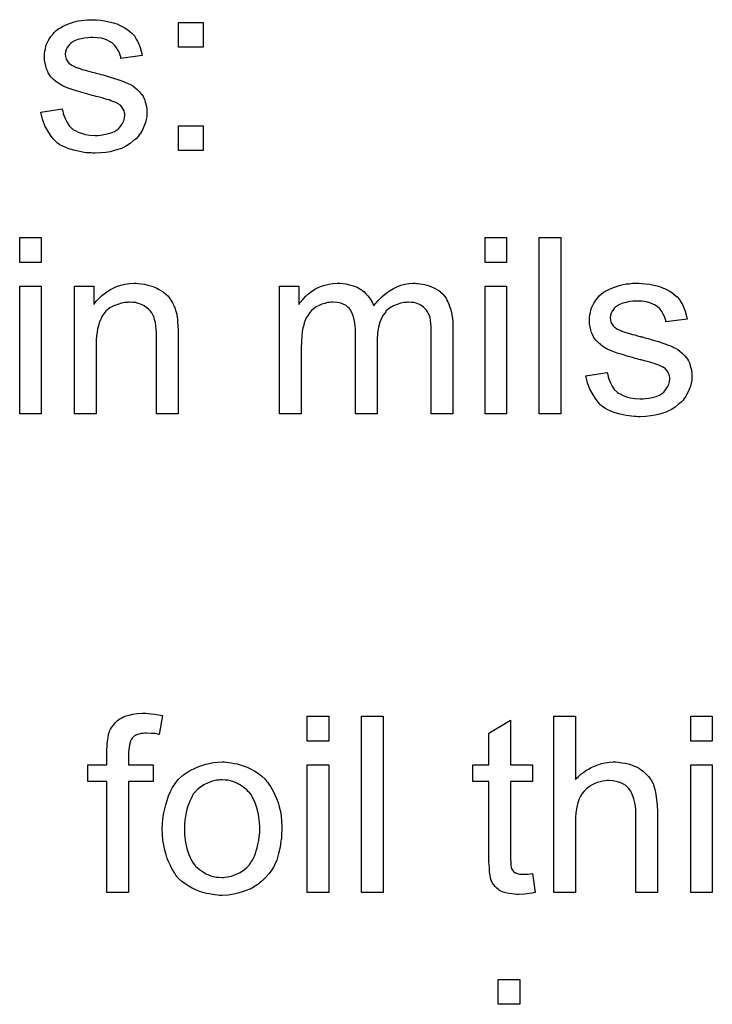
# Model space of a CAD drawing. Extents: x -1.3 to 9.2, y -4.6 to 3.5.
# Tile 195 of 215: x 5.024 to 5.338, y 2.051 to 2.498. Entities that reach past the tile are written whole.
import ezdxf

# ---------------------------------------------------------------- set-up
doc = ezdxf.new("R2010")
doc.units = 0
doc.layers.add('acc-ni-360-23-a_document', color=1, linetype='CONTINUOUS')

msp = doc.modelspace()

# ---------------------------------------------------------------- linework, layer by layer
at = {"layer": 'acc-ni-360-23-a_document', "color": 1}
for points in [[(5.058449, 2.497929), (5.060184, 2.497814), (5.062035, 2.497582), (5.064002, 2.497119), (5.066085, 2.496657), (5.068052, 2.495962), (5.068167, 2.495962), (5.068283, 2.495847), (5.068862, 2.495615), (5.069787, 2.495153), (5.070944, 2.494574), (5.072217, 2.493764), (5.07349, 2.492838), (5.074647, 2.491797), (5.075688, 2.49064), (5.075804, 2.490524), (5.076035, 2.490062), (5.076498, 2.489252), (5.077076, 2.488326), (5.077655, 2.486938), (5.078233, 2.485434), (5.078696, 2.483698), (5.079159, 2.481731), (5.069556, 2.480459), (5.069556, 2.48069), (5.06944, 2.481153), (5.069209, 2.481963), (5.068862, 2.483004), (5.068283, 2.484045), (5.067589, 2.485202), (5.066779, 2.486359), (5.065622, 2.487401), (5.065506, 2.487516), (5.065044, 2.487748), (5.064349, 2.488211), (5.063308, 2.488673), (5.062151, 2.489136), (5.060647, 2.489599), (5.058796, 2.48983), (5.056829, 2.489946), (5.055672, 2.489946), (5.054515, 2.48983), (5.053011, 2.489715), (5.051507, 2.489367), (5.049887, 2.48902), (5.048383, 2.488442), (5.04711, 2.487632), (5.046994, 2.487516), (5.046647, 2.487285), (5.046185, 2.486822), (5.045722, 2.486128), (5.045143, 2.485434), (5.04468, 2.484508), (5.044333, 2.483467), (5.044218, 2.482425), (5.044218, 2.48231), (5.044218, 2.482078), (5.044333, 2.481731), (5.044333, 2.481269), (5.04468, 2.480111), (5.045375, 2.478954), (5.04549, 2.478839), (5.045606, 2.478723), (5.045837, 2.478376), (5.0463, 2.478029), (5.046763, 2.477682), (5.047457, 2.477219), (5.048267, 2.476872), (5.049193, 2.476409), (5.049308, 2.476409), (5.04954, 2.476293), (5.050003, 2.476178), (5.050812, 2.475831), (5.05197, 2.475483), (5.053474, 2.475136), (5.054399, 2.474789), (5.05544, 2.474558), (5.056597, 2.474211), (5.05787, 2.473864), (5.057986, 2.473864), (5.058333, 2.473748), (5.058912, 2.473632), (5.059606, 2.473401), (5.060416, 2.473169), (5.061457, 2.472938), (5.063655, 2.472244), (5.066085, 2.47155), (5.068515, 2.47074), (5.070713, 2.46993), (5.071639, 2.469583), (5.072448, 2.469236), (5.07268, 2.46912), (5.073143, 2.468889), (5.073837, 2.468541), (5.074878, 2.467963), (5.075919, 2.467269), (5.076961, 2.466343), (5.078002, 2.465302), (5.078928, 2.464145), (5.079043, 2.464029), (5.079275, 2.463566), (5.079738, 2.462872), (5.0802, 2.461831), (5.080547, 2.460558), (5.08101, 2.45917), (5.081242, 2.45755), (5.081357, 2.455699), (5.081357, 2.455467), (5.081357, 2.454889), (5.081242, 2.453963), (5.08101, 2.452691), (5.080663, 2.451302), (5.080085, 2.449798), (5.07939, 2.448063), (5.078465, 2.446443), (5.078349, 2.446211), (5.077886, 2.445749), (5.077308, 2.444939), (5.076382, 2.444013), (5.075109, 2.442972), (5.073721, 2.441815), (5.072101, 2.440773), (5.070134, 2.439732), (5.070019, 2.439732), (5.069903, 2.439617), (5.069209, 2.439385), (5.068052, 2.439038), (5.066548, 2.438575), (5.064697, 2.438112), (5.062614, 2.437765), (5.060416, 2.437534), (5.05787, 2.437418), (5.056829, 2.437418), (5.056019, 2.437534), (5.055093, 2.437534), (5.053936, 2.43765), (5.052779, 2.437765), (5.051507, 2.437997), (5.04873, 2.438575), (5.045837, 2.439385), (5.043061, 2.440542), (5.041788, 2.441236), (5.040631, 2.442046), (5.040515, 2.442162), (5.0404, 2.442278), (5.039705, 2.442972), (5.038664, 2.444013), (5.037507, 2.445633), (5.036234, 2.4476), (5.034962, 2.449914), (5.03392, 2.452806), (5.03311, 2.456046), (5.042829, 2.45755), (5.042829, 2.457434), (5.042829, 2.457319), (5.043061, 2.456624), (5.043292, 2.455467), (5.043755, 2.454195), (5.044333, 2.452806), (5.045028, 2.451302), (5.046069, 2.449798), (5.047342, 2.448525), (5.047573, 2.44841), (5.048036, 2.448063), (5.048961, 2.4476), (5.050118, 2.447021), (5.051622, 2.446443), (5.053358, 2.44598), (5.05544, 2.445633), (5.05787, 2.445517), (5.059027, 2.445517), (5.060184, 2.445633), (5.061688, 2.445864), (5.063308, 2.446211), (5.065044, 2.446674), (5.066548, 2.447253), (5.067936, 2.448178), (5.068052, 2.448294), (5.068515, 2.448641), (5.068977, 2.44922), (5.069672, 2.45003), (5.07025, 2.450955), (5.070829, 2.452112), (5.071176, 2.453269), (5.071291, 2.454657), (5.071291, 2.454773), (5.071291, 2.455236), (5.071176, 2.455814), (5.070944, 2.456624), (5.070597, 2.457434), (5.070019, 2.458244), (5.069324, 2.45917), (5.068283, 2.459864), (5.068167, 2.45998), (5.06782, 2.460095), (5.067242, 2.460443), (5.066316, 2.46079), (5.064928, 2.461252), (5.064118, 2.461599), (5.063192, 2.461831), (5.062151, 2.462178), (5.060994, 2.462525), (5.059721, 2.462872), (5.058217, 2.463219), (5.058102, 2.463219), (5.057755, 2.463335), (5.057176, 2.463451), (5.056482, 2.463682), (5.055556, 2.463914), (5.054515, 2.464261), (5.052317, 2.464839), (5.049771, 2.465649), (5.047342, 2.466343), (5.045028, 2.467153), (5.043986, 2.467616), (5.043176, 2.467963), (5.042945, 2.468079), (5.042482, 2.46831), (5.041788, 2.468773), (5.040862, 2.469351), (5.039821, 2.470161), (5.03878, 2.471087), (5.037738, 2.472128), (5.036813, 2.473401), (5.036697, 2.473517), (5.036466, 2.473979), (5.036119, 2.474789), (5.035771, 2.475715), (5.035424, 2.476872), (5.035077, 2.47826), (5.034846, 2.479649), (5.03473, 2.481269), (5.03473, 2.4815), (5.03473, 2.481963), (5.034846, 2.482657), (5.034962, 2.483698), (5.035193, 2.48474), (5.035424, 2.486012), (5.035887, 2.487169), (5.036466, 2.488442), (5.036581, 2.488558), (5.036813, 2.48902), (5.03716, 2.489599), (5.037738, 2.490409), (5.038433, 2.491219), (5.039243, 2.49226), (5.040168, 2.493186), (5.041325, 2.493995), (5.041441, 2.494111), (5.041788, 2.494227), (5.042251, 2.494574), (5.042945, 2.494921), (5.04387, 2.495384), (5.044912, 2.495847), (5.046185, 2.496309), (5.047573, 2.496772), (5.047804, 2.496888), (5.048267, 2.497004), (5.049077, 2.497235), (5.050118, 2.497466), (5.051391, 2.497698), (5.052779, 2.497814), (5.054399, 2.498045), (5.057176, 2.498045), (5.058449, 2.497929)], [(5.106927, 2.485549), (5.095704, 2.485549), (5.095704, 2.496772), (5.106927, 2.496772), (5.106927, 2.485549)], [(5.106927, 2.438691), (5.095704, 2.438691), (5.095704, 2.449914), (5.106927, 2.449914), (5.106927, 2.438691)], [(5.033342, 2.387852), (5.023507, 2.387852), (5.023507, 2.399075), (5.033342, 2.399075), (5.033342, 2.387852)], [(5.244841, 2.387852), (5.235007, 2.387852), (5.235007, 2.399075), (5.244841, 2.399075), (5.244841, 2.387852)], [(5.269485, 2.319011), (5.259651, 2.319011), (5.259651, 2.399075), (5.269485, 2.399075), (5.269485, 2.319011)], [(5.033342, 2.319011), (5.023507, 2.319011), (5.023507, 2.377092), (5.033342, 2.377092), (5.033342, 2.319011)], [(5.077423, 2.378249), (5.078696, 2.378133), (5.0802, 2.377902), (5.08182, 2.377555), (5.083556, 2.377092), (5.085175, 2.376398), (5.085407, 2.376282), (5.08587, 2.376051), (5.08668, 2.375704), (5.087605, 2.375125), (5.088762, 2.374431), (5.089803, 2.373506), (5.090845, 2.37258), (5.09177, 2.371423), (5.091886, 2.371307), (5.092117, 2.370844), (5.092465, 2.370266), (5.093043, 2.369456), (5.093506, 2.368299), (5.093969, 2.367142), (5.094547, 2.365754), (5.094894, 2.364249), (5.094894, 2.364134), (5.09501, 2.363671), (5.095126, 2.362977), (5.095241, 2.362051), (5.095241, 2.360663), (5.095357, 2.359043), (5.095473, 2.357076), (5.095473, 2.354646), (5.095473, 2.319011), (5.085638, 2.319011), (5.085638, 2.354184), (5.085638, 2.354299), (5.085638, 2.354415), (5.085638, 2.355225), (5.085638, 2.356266), (5.085523, 2.357539), (5.085407, 2.359043), (5.085175, 2.360547), (5.084828, 2.361936), (5.084481, 2.363208), (5.084481, 2.363324), (5.08425, 2.363671), (5.083903, 2.364249), (5.083556, 2.364944), (5.082977, 2.365638), (5.082283, 2.366448), (5.081357, 2.367258), (5.080316, 2.367952), (5.0802, 2.368068), (5.079853, 2.368299), (5.079159, 2.36853), (5.078349, 2.368878), (5.077423, 2.369225), (5.076266, 2.369572), (5.074878, 2.369687), (5.07349, 2.369803), (5.072911, 2.369803), (5.072448, 2.369687), (5.071291, 2.369572), (5.069787, 2.36934), (5.068167, 2.368762), (5.066316, 2.368068), (5.064465, 2.367142), (5.06273, 2.365754), (5.062498, 2.365522), (5.062035, 2.364944), (5.061688, 2.364481), (5.061341, 2.363902), (5.060878, 2.363208), (5.060531, 2.362398), (5.060069, 2.361473), (5.059606, 2.360316), (5.059259, 2.359043), (5.058912, 2.357655), (5.05868, 2.356151), (5.058449, 2.354531), (5.058217, 2.352564), (5.058217, 2.350597), (5.058217, 2.319011), (5.048383, 2.319011), (5.048383, 2.377092), (5.057176, 2.377092), (5.057176, 2.368762), (5.057292, 2.368878), (5.057523, 2.369225), (5.05787, 2.369687), (5.058333, 2.370266), (5.059027, 2.37096), (5.059837, 2.37177), (5.060763, 2.372696), (5.06192, 2.373621), (5.063077, 2.374431), (5.064465, 2.375357), (5.065969, 2.376167), (5.067589, 2.376861), (5.06944, 2.377439), (5.071291, 2.377902), (5.073374, 2.378249), (5.075572, 2.378365), (5.076498, 2.378365), (5.077423, 2.378249)], [(5.203884, 2.378249), (5.204694, 2.378249), (5.205503, 2.378133), (5.20747, 2.377786), (5.209553, 2.377208), (5.211751, 2.376282), (5.213949, 2.375125), (5.215801, 2.373506), (5.216032, 2.373274), (5.216495, 2.37258), (5.217305, 2.371539), (5.217652, 2.370729), (5.218115, 2.369919), (5.218578, 2.368878), (5.218925, 2.367836), (5.219387, 2.366679), (5.219734, 2.365291), (5.219966, 2.363902), (5.220197, 2.362283), (5.220429, 2.360663), (5.220429, 2.358812), (5.220429, 2.319011), (5.210594, 2.319011), (5.210594, 2.355456), (5.210594, 2.355572), (5.210594, 2.355688), (5.210594, 2.356382), (5.210594, 2.357423), (5.210479, 2.358696), (5.210363, 2.360084), (5.210247, 2.361473), (5.210016, 2.362861), (5.209669, 2.363902), (5.209669, 2.364018), (5.209437, 2.364365), (5.209206, 2.364828), (5.208859, 2.365407), (5.208396, 2.366101), (5.207817, 2.366795), (5.207123, 2.367489), (5.206198, 2.368183), (5.206082, 2.368299), (5.205735, 2.368415), (5.205272, 2.368646), (5.204462, 2.368993), (5.203652, 2.36934), (5.202611, 2.369572), (5.20157, 2.369687), (5.200297, 2.369803), (5.199718, 2.369803), (5.199256, 2.369687), (5.198099, 2.369572), (5.19671, 2.36934), (5.19509, 2.368762), (5.193355, 2.368068), (5.191619, 2.367026), (5.19, 2.365638), (5.189884, 2.365407), (5.189421, 2.364828), (5.188727, 2.363902), (5.188033, 2.362514), (5.187223, 2.360663), (5.186644, 2.358465), (5.186181, 2.355803), (5.18595, 2.35268), (5.18595, 2.319011), (5.176116, 2.319011), (5.176116, 2.356613), (5.176116, 2.356729), (5.176116, 2.35696), (5.176116, 2.357192), (5.176116, 2.357655), (5.176, 2.358927), (5.175769, 2.360316), (5.175537, 2.361936), (5.175074, 2.363555), (5.174496, 2.365059), (5.173686, 2.366448), (5.17357, 2.366564), (5.173223, 2.367026), (5.172645, 2.367489), (5.171835, 2.368183), (5.170793, 2.368762), (5.169405, 2.36934), (5.167785, 2.369687), (5.165818, 2.369803), (5.165124, 2.369803), (5.164314, 2.369687), (5.163389, 2.369572), (5.162232, 2.369225), (5.160843, 2.368878), (5.15957, 2.368299), (5.158182, 2.367605), (5.158066, 2.367489), (5.157604, 2.367142), (5.157025, 2.366679), (5.156215, 2.365985), (5.155405, 2.365059), (5.154595, 2.363902), (5.153785, 2.36263), (5.153091, 2.361126), (5.152976, 2.360894), (5.15286, 2.360316), (5.152628, 2.35939), (5.152281, 2.358117), (5.151934, 2.356382), (5.151703, 2.354299), (5.151587, 2.35187), (5.151471, 2.349093), (5.151471, 2.319011), (5.141637, 2.319011), (5.141637, 2.377092), (5.15043, 2.377092), (5.15043, 2.368762), (5.150546, 2.368993), (5.150893, 2.369456), (5.151587, 2.370266), (5.152397, 2.371191), (5.153438, 2.372349), (5.154711, 2.373506), (5.1561, 2.374662), (5.157719, 2.375704), (5.157951, 2.37582), (5.158529, 2.376167), (5.159455, 2.376514), (5.160727, 2.377092), (5.162232, 2.377555), (5.163967, 2.377902), (5.165934, 2.378249), (5.168017, 2.378365), (5.169058, 2.378365), (5.170331, 2.378249), (5.171719, 2.378018), (5.173454, 2.377671), (5.17519, 2.377208), (5.176926, 2.376514), (5.178545, 2.375588), (5.178777, 2.375472), (5.179239, 2.375125), (5.179934, 2.374547), (5.180859, 2.373621), (5.181785, 2.37258), (5.182826, 2.371307), (5.183752, 2.369803), (5.184446, 2.368068), (5.184562, 2.368183), (5.184793, 2.36853), (5.18514, 2.368993), (5.185719, 2.369687), (5.186413, 2.370497), (5.187223, 2.371307), (5.188148, 2.372233), (5.189305, 2.373274), (5.190578, 2.3742), (5.191851, 2.375125), (5.193355, 2.375935), (5.194975, 2.376745), (5.19671, 2.377439), (5.198561, 2.377902), (5.200413, 2.378249), (5.202495, 2.378365), (5.203305, 2.378365), (5.203884, 2.378249)], [(5.244841, 2.319011), (5.235007, 2.319011), (5.235007, 2.377092), (5.244841, 2.377092), (5.244841, 2.319011)], [(5.306162, 2.378249), (5.307898, 2.378134), (5.309749, 2.377902), (5.311716, 2.377439), (5.313799, 2.376977), (5.315766, 2.376282), (5.315881, 2.376282), (5.315997, 2.376167), (5.316575, 2.375935), (5.317501, 2.375472), (5.318658, 2.374894), (5.319931, 2.374084), (5.321203, 2.373159), (5.32236, 2.372117), (5.323402, 2.37096), (5.323517, 2.370845), (5.323749, 2.370382), (5.324212, 2.369572), (5.32479, 2.368646), (5.325369, 2.367258), (5.325947, 2.365754), (5.32641, 2.364018), (5.326873, 2.362051), (5.31727, 2.360779), (5.31727, 2.36101), (5.317154, 2.361473), (5.316922, 2.362283), (5.316575, 2.363324), (5.315997, 2.364365), (5.315303, 2.365522), (5.314493, 2.366679), (5.313336, 2.367721), (5.31322, 2.367836), (5.312757, 2.368068), (5.312063, 2.36853), (5.311022, 2.368993), (5.309865, 2.369456), (5.308361, 2.369919), (5.30651, 2.37015), (5.304543, 2.370266), (5.303386, 2.370266), (5.302229, 2.37015), (5.300725, 2.370035), (5.29922, 2.369688), (5.297601, 2.36934), (5.296096, 2.368762), (5.294824, 2.367952), (5.294708, 2.367836), (5.294361, 2.367605), (5.293898, 2.367142), (5.293435, 2.366448), (5.292857, 2.365754), (5.292394, 2.364828), (5.292047, 2.363787), (5.291931, 2.362745), (5.291931, 2.36263), (5.291931, 2.362398), (5.292047, 2.362051), (5.292047, 2.361588), (5.292394, 2.360432), (5.293088, 2.359274), (5.293204, 2.359159), (5.29332, 2.359043), (5.293551, 2.358696), (5.294014, 2.358349), (5.294477, 2.358002), (5.295171, 2.357539), (5.295981, 2.357192), (5.296906, 2.356729), (5.297022, 2.356729), (5.297253, 2.356613), (5.297716, 2.356498), (5.298526, 2.356151), (5.299683, 2.355803), (5.301187, 2.355456), (5.302113, 2.355109), (5.303154, 2.354878), (5.304311, 2.354531), (5.305584, 2.354184), (5.3057, 2.354184), (5.306047, 2.354068), (5.306625, 2.353952), (5.307319, 2.353721), (5.308129, 2.35349), (5.309171, 2.353258), (5.311369, 2.352564), (5.313799, 2.35187), (5.316228, 2.35106), (5.318427, 2.35025), (5.319352, 2.349903), (5.320162, 2.349556), (5.320394, 2.34944), (5.320856, 2.349209), (5.321551, 2.348861), (5.322592, 2.348283), (5.323633, 2.347589), (5.324674, 2.346663), (5.325716, 2.345622), (5.326641, 2.344465), (5.326757, 2.344349), (5.326988, 2.343886), (5.327451, 2.343192), (5.327914, 2.342151), (5.328261, 2.340878), (5.328724, 2.33949), (5.328955, 2.33787), (5.329071, 2.336019), (5.329071, 2.335787), (5.329071, 2.335209), (5.328955, 2.334283), (5.328724, 2.333011), (5.328377, 2.331622), (5.327798, 2.330118), (5.327104, 2.328383), (5.326178, 2.326763), (5.326063, 2.326531), (5.3256, 2.326069), (5.325021, 2.325259), (5.324096, 2.324333), (5.322823, 2.323292), (5.321435, 2.322135), (5.319815, 2.321093), (5.317848, 2.320052), (5.317732, 2.320052), (5.317617, 2.319936), (5.316922, 2.319705), (5.315766, 2.319358), (5.314261, 2.318895), (5.31241, 2.318432), (5.310328, 2.318085), (5.308129, 2.317854), (5.305584, 2.317738), (5.304543, 2.317738), (5.303733, 2.317854), (5.302807, 2.317854), (5.30165, 2.31797), (5.300493, 2.318085), (5.29922, 2.318317), (5.296444, 2.318895), (5.293551, 2.319705), (5.290774, 2.320862), (5.289502, 2.321556), (5.288345, 2.322366), (5.288229, 2.322482), (5.288113, 2.322598), (5.287419, 2.323292), (5.286378, 2.324333), (5.285221, 2.325953), (5.283948, 2.32792), (5.282675, 2.330234), (5.281634, 2.333126), (5.280824, 2.336366), (5.290543, 2.33787), (5.290543, 2.337754), (5.290543, 2.337639), (5.290774, 2.336944), (5.291006, 2.335787), (5.291468, 2.334515), (5.292047, 2.333126), (5.292741, 2.331622), (5.293783, 2.330118), (5.295055, 2.328845), (5.295287, 2.32873), (5.295749, 2.328383), (5.296675, 2.32792), (5.297832, 2.327341), (5.299336, 2.326763), (5.301072, 2.3263), (5.303154, 2.325953), (5.305584, 2.325837), (5.306741, 2.325837), (5.307898, 2.325953), (5.309402, 2.326184), (5.311022, 2.326531), (5.312757, 2.326994), (5.314261, 2.327573), (5.31565, 2.328498), (5.315766, 2.328614), (5.316228, 2.328961), (5.316691, 2.32954), (5.317385, 2.330349), (5.317964, 2.331275), (5.318542, 2.332432), (5.318889, 2.333589), (5.319005, 2.334977), (5.319005, 2.335093), (5.319005, 2.335556), (5.318889, 2.336135), (5.318658, 2.336944), (5.318311, 2.337754), (5.317732, 2.338564), (5.317038, 2.33949), (5.315997, 2.340184), (5.315881, 2.3403), (5.315534, 2.340415), (5.314956, 2.340762), (5.31403, 2.34111), (5.312642, 2.341572), (5.311832, 2.341919), (5.310906, 2.342151), (5.309865, 2.342498), (5.308708, 2.342845), (5.307435, 2.343192), (5.305931, 2.343539), (5.305815, 2.343539), (5.305468, 2.343655), (5.30489, 2.343771), (5.304195, 2.344002), (5.30327, 2.344233), (5.302229, 2.344581), (5.30003, 2.345159), (5.297485, 2.345969), (5.295055, 2.346663), (5.292741, 2.347473), (5.2917, 2.347936), (5.29089, 2.348283), (5.290659, 2.348399), (5.290196, 2.34863), (5.289502, 2.349093), (5.288576, 2.349671), (5.287535, 2.350481), (5.286493, 2.351407), (5.285452, 2.352448), (5.284526, 2.353721), (5.284411, 2.353837), (5.284179, 2.354299), (5.283832, 2.355109), (5.283485, 2.356035), (5.283138, 2.357192), (5.282791, 2.35858), (5.28256, 2.359969), (5.282444, 2.361588), (5.282444, 2.36182), (5.282444, 2.362283), (5.28256, 2.362977), (5.282675, 2.364018), (5.282907, 2.365059), (5.283138, 2.366332), (5.283601, 2.367489), (5.284179, 2.368762), (5.284295, 2.368878), (5.284526, 2.36934), (5.284874, 2.369919), (5.285452, 2.370729), (5.286146, 2.371539), (5.286956, 2.37258), (5.287882, 2.373506), (5.289039, 2.374316), (5.289154, 2.374431), (5.289502, 2.374547), (5.289964, 2.374894), (5.290659, 2.375241), (5.291584, 2.375704), (5.292626, 2.376167), (5.293898, 2.37663), (5.295287, 2.377092), (5.295518, 2.377208), (5.295981, 2.377324), (5.296791, 2.377555), (5.297832, 2.377787), (5.299105, 2.378018), (5.300493, 2.378134), (5.302113, 2.378365), (5.30489, 2.378365), (5.306162, 2.378249)], [(5.081936, 2.182971), (5.083324, 2.182855), (5.084944, 2.182624), (5.086564, 2.182392), (5.088415, 2.182045), (5.086911, 2.173483), (5.086795, 2.173483), (5.086448, 2.173599), (5.08587, 2.173715), (5.08506, 2.17383), (5.084134, 2.17383), (5.083208, 2.173946), (5.081126, 2.174062), (5.080432, 2.174062), (5.079622, 2.173946), (5.078696, 2.17383), (5.077655, 2.173599), (5.076614, 2.173252), (5.075688, 2.172789), (5.074878, 2.172095), (5.074762, 2.171979), (5.074647, 2.171748), (5.0743, 2.171285), (5.073953, 2.170475), (5.073605, 2.16955), (5.073374, 2.168392), (5.073143, 2.166888), (5.073027, 2.165037), (5.073027, 2.159715), (5.08425, 2.159715), (5.08425, 2.152079), (5.073027, 2.152079), (5.073027, 2.101634), (5.063192, 2.101634), (5.063192, 2.152079), (5.054515, 2.152079), (5.054515, 2.159715), (5.063192, 2.159715), (5.063192, 2.165847), (5.063192, 2.165963), (5.063192, 2.166079), (5.063192, 2.166773), (5.063308, 2.167814), (5.063308, 2.169087), (5.063424, 2.170475), (5.063655, 2.171979), (5.063887, 2.173368), (5.064234, 2.174525), (5.064349, 2.17464), (5.064465, 2.175219), (5.064812, 2.175913), (5.065391, 2.176723), (5.066085, 2.177648), (5.066895, 2.17869), (5.067936, 2.179731), (5.069209, 2.180657), (5.069324, 2.180772), (5.069903, 2.181004), (5.070713, 2.181467), (5.07187, 2.181929), (5.073258, 2.182276), (5.074994, 2.182739), (5.076961, 2.182971), (5.079275, 2.183086), (5.080895, 2.183086), (5.081936, 2.182971)], [(5.164083, 2.170475), (5.154248, 2.170475), (5.154248, 2.181698), (5.164083, 2.181698), (5.164083, 2.170475)], [(5.188727, 2.101634), (5.178892, 2.101634), (5.178892, 2.181698), (5.188727, 2.181698), (5.188727, 2.101634)], [(5.246577, 2.159715), (5.256527, 2.159715), (5.256527, 2.152079), (5.246577, 2.152079), (5.246577, 2.117947), (5.246577, 2.117716), (5.246577, 2.117253), (5.246577, 2.116559), (5.246693, 2.115749), (5.246808, 2.113898), (5.246924, 2.113088), (5.24704, 2.112509), (5.247155, 2.112278), (5.247502, 2.111815), (5.247965, 2.111237), (5.248775, 2.110658), (5.249007, 2.110543), (5.249585, 2.110311), (5.250626, 2.11008), (5.252131, 2.109964), (5.253288, 2.109964), (5.253866, 2.11008), (5.254676, 2.11008), (5.255601, 2.110195), (5.256527, 2.110311), (5.2578, 2.101634), (5.257568, 2.101634), (5.257106, 2.101518), (5.256296, 2.101402), (5.255254, 2.101287), (5.254097, 2.101055), (5.252825, 2.100939), (5.250279, 2.100824), (5.249354, 2.100824), (5.248428, 2.100939), (5.247271, 2.101055), (5.245883, 2.101171), (5.244494, 2.101518), (5.243222, 2.101865), (5.241949, 2.102443), (5.241833, 2.102559), (5.241486, 2.102791), (5.241023, 2.103138), (5.240329, 2.103716), (5.239751, 2.104295), (5.239056, 2.105105), (5.238362, 2.105914), (5.237899, 2.106956), (5.237899, 2.107072), (5.237668, 2.107534), (5.237552, 2.108344), (5.237321, 2.109501), (5.23709, 2.111005), (5.236974, 2.111931), (5.236974, 2.112972), (5.236858, 2.114245), (5.236742, 2.115518), (5.236742, 2.116906), (5.236742, 2.118526), (5.236742, 2.152079), (5.229453, 2.152079), (5.229453, 2.159715), (5.236742, 2.159715), (5.236742, 2.174062), (5.246577, 2.179963), (5.246577, 2.159715)], [(5.27608, 2.153005), (5.276196, 2.15312), (5.276427, 2.153352), (5.276775, 2.153699), (5.277353, 2.154277), (5.277932, 2.154856), (5.278742, 2.15555), (5.279783, 2.156244), (5.280824, 2.157054), (5.281981, 2.157748), (5.283254, 2.158442), (5.286262, 2.159715), (5.287882, 2.160294), (5.289617, 2.160641), (5.291468, 2.160872), (5.29332, 2.160988), (5.294361, 2.160988), (5.295634, 2.160872), (5.297138, 2.160641), (5.298873, 2.160409), (5.300725, 2.159947), (5.302576, 2.159252), (5.304427, 2.158442), (5.304658, 2.158327), (5.305237, 2.15798), (5.306047, 2.157401), (5.307088, 2.156591), (5.308129, 2.15555), (5.309286, 2.154393), (5.310328, 2.153005), (5.311253, 2.151385), (5.311369, 2.151153), (5.3116, 2.150575), (5.311947, 2.149534), (5.312294, 2.148029), (5.312642, 2.146178), (5.312989, 2.14398), (5.31322, 2.141319), (5.313336, 2.138311), (5.313336, 2.101634), (5.303501, 2.101634), (5.303501, 2.138426), (5.303501, 2.138542), (5.303501, 2.138773), (5.303501, 2.13912), (5.303501, 2.139583), (5.303386, 2.140856), (5.303154, 2.142476), (5.302691, 2.144211), (5.302113, 2.145947), (5.301303, 2.147682), (5.300262, 2.149071), (5.300146, 2.149186), (5.299683, 2.149649), (5.298989, 2.150228), (5.297948, 2.150806), (5.296675, 2.1515), (5.295171, 2.151963), (5.29332, 2.152426), (5.291237, 2.152542), (5.290543, 2.152542), (5.289733, 2.152426), (5.288576, 2.15231), (5.287419, 2.151963), (5.286031, 2.151616), (5.284642, 2.151038), (5.283138, 2.150228), (5.283022, 2.150112), (5.28256, 2.149765), (5.281865, 2.149302), (5.281056, 2.148608), (5.28013, 2.147682), (5.279204, 2.146641), (5.278394, 2.145368), (5.2777, 2.14398), (5.277584, 2.143749), (5.277469, 2.143286), (5.277237, 2.14236), (5.27689, 2.141203), (5.276543, 2.139699), (5.276312, 2.137848), (5.276196, 2.135765), (5.27608, 2.133336), (5.27608, 2.101634), (5.266246, 2.101634), (5.266246, 2.181698), (5.27608, 2.181698), (5.27608, 2.153005)], [(5.338327, 2.170475), (5.328493, 2.170475), (5.328493, 2.181698), (5.338327, 2.181698), (5.338327, 2.170475)], [(5.117456, 2.160872), (5.118497, 2.160756), (5.119654, 2.160525), (5.120927, 2.160294), (5.122431, 2.160062), (5.125555, 2.159021), (5.127175, 2.158442), (5.128794, 2.157632), (5.130414, 2.156823), (5.132034, 2.155666), (5.133538, 2.154508), (5.135042, 2.15312), (5.135158, 2.153004), (5.135389, 2.152773), (5.135736, 2.15231), (5.136199, 2.151732), (5.136778, 2.150922), (5.137472, 2.149881), (5.138166, 2.148724), (5.13886, 2.147451), (5.139554, 2.146062), (5.140249, 2.144327), (5.140943, 2.142591), (5.141521, 2.140624), (5.141984, 2.138542), (5.142331, 2.136344), (5.142563, 2.13403), (5.142678, 2.131484), (5.142678, 2.131369), (5.142678, 2.131021), (5.142678, 2.130443), (5.142678, 2.129633), (5.142563, 2.128707), (5.142447, 2.12755), (5.142447, 2.126393), (5.142216, 2.125121), (5.141868, 2.122228), (5.141174, 2.119336), (5.140364, 2.116443), (5.139207, 2.113782), (5.139207, 2.113666), (5.139092, 2.113551), (5.13886, 2.113204), (5.138629, 2.112741), (5.137819, 2.111584), (5.136778, 2.110195), (5.135389, 2.108576), (5.133654, 2.106956), (5.131687, 2.105336), (5.129373, 2.103832), (5.129257, 2.103832), (5.129141, 2.103716), (5.128794, 2.103485), (5.128216, 2.103253), (5.127637, 2.103022), (5.126943, 2.102791), (5.125208, 2.102096), (5.123241, 2.101518), (5.120811, 2.100939), (5.118266, 2.100477), (5.115489, 2.100361), (5.114332, 2.100361), (5.113406, 2.100477), (5.112365, 2.100592), (5.111208, 2.100824), (5.109819, 2.101055), (5.108431, 2.101287), (5.105307, 2.102212), (5.103572, 2.102906), (5.101952, 2.103601), (5.100332, 2.104526), (5.098712, 2.105567), (5.097208, 2.106724), (5.095704, 2.108113), (5.095588, 2.108229), (5.095357, 2.10846), (5.09501, 2.108923), (5.094547, 2.109617), (5.093969, 2.110427), (5.09339, 2.111352), (5.092696, 2.112509), (5.092002, 2.113898), (5.091307, 2.115402), (5.090613, 2.117137), (5.090035, 2.118989), (5.089456, 2.120956), (5.088993, 2.123154), (5.088646, 2.125468), (5.088415, 2.128013), (5.088299, 2.130674), (5.088299, 2.130906), (5.088299, 2.131369), (5.088415, 2.132178), (5.088415, 2.133335), (5.088531, 2.134608), (5.088762, 2.136228), (5.088993, 2.137848), (5.089456, 2.139699), (5.089919, 2.14155), (5.090498, 2.143517), (5.091192, 2.1456), (5.092117, 2.147566), (5.093043, 2.149418), (5.094316, 2.151269), (5.095588, 2.153004), (5.097208, 2.154508), (5.097324, 2.154624), (5.097555, 2.15474), (5.098018, 2.155087), (5.098597, 2.15555), (5.099291, 2.156013), (5.100216, 2.156591), (5.101142, 2.15717), (5.102299, 2.157748), (5.103572, 2.158327), (5.10496, 2.158905), (5.108084, 2.159946), (5.111671, 2.160756), (5.113522, 2.160872), (5.115489, 2.160988), (5.116646, 2.160988), (5.117456, 2.160872)], [(5.164083, 2.101634), (5.154248, 2.101634), (5.154248, 2.159715), (5.164083, 2.159715), (5.164083, 2.101634)], [(5.338327, 2.101634), (5.328493, 2.101634), (5.328493, 2.159715), (5.338327, 2.159715), (5.338327, 2.101634)], [(5.115489, 2.152889), (5.114795, 2.152889), (5.114216, 2.152773), (5.112943, 2.152657), (5.111208, 2.152195), (5.109241, 2.1515), (5.107158, 2.150575), (5.105191, 2.149186), (5.10415, 2.148261), (5.103225, 2.147335), (5.103225, 2.147219), (5.102993, 2.147104), (5.102762, 2.146757), (5.102415, 2.146294), (5.102068, 2.145715), (5.101721, 2.145021), (5.101258, 2.144095), (5.100795, 2.14317), (5.100332, 2.142013), (5.099869, 2.140856), (5.099522, 2.139468), (5.099175, 2.137963), (5.098828, 2.136344), (5.098597, 2.134608), (5.098481, 2.132641), (5.098365, 2.130674), (5.098365, 2.130559), (5.098365, 2.130211), (5.098365, 2.129633), (5.098481, 2.128823), (5.098481, 2.127898), (5.098597, 2.126856), (5.098944, 2.124427), (5.099522, 2.12165), (5.100448, 2.118873), (5.101605, 2.116212), (5.102415, 2.115055), (5.103225, 2.113898), (5.10334, 2.113898), (5.103456, 2.113666), (5.10415, 2.113088), (5.105191, 2.112162), (5.10658, 2.111237), (5.108315, 2.110195), (5.110398, 2.10927), (5.112828, 2.108691), (5.1141, 2.108576), (5.115489, 2.10846), (5.116183, 2.10846), (5.116761, 2.108576), (5.118034, 2.108807), (5.11977, 2.109154), (5.121621, 2.109848), (5.123703, 2.110774), (5.12567, 2.112162), (5.126712, 2.113088), (5.127637, 2.114014), (5.127753, 2.114129), (5.127869, 2.114245), (5.1281, 2.114592), (5.128447, 2.115055), (5.128794, 2.115633), (5.129257, 2.116327), (5.12972, 2.117253), (5.130183, 2.118179), (5.130645, 2.119336), (5.130993, 2.120608), (5.131455, 2.121997), (5.131802, 2.123501), (5.13215, 2.125236), (5.132381, 2.126972), (5.132612, 2.128939), (5.132612, 2.131021), (5.132612, 2.131137), (5.132612, 2.131484), (5.132612, 2.132063), (5.132497, 2.132757), (5.132497, 2.133682), (5.132381, 2.134724), (5.132034, 2.137153), (5.131455, 2.139699), (5.13053, 2.142476), (5.129257, 2.145021), (5.128563, 2.146294), (5.127637, 2.147335), (5.127637, 2.147451), (5.127406, 2.147566), (5.126712, 2.148261), (5.12567, 2.149071), (5.124282, 2.150112), (5.122547, 2.151153), (5.120464, 2.152079), (5.11815, 2.152657), (5.116877, 2.152773), (5.115489, 2.152889)], [(5.250858, 2.050911), (5.241023, 2.050911), (5.241023, 2.062134), (5.250858, 2.062134), (5.250858, 2.050911)]]:
    msp.add_lwpolyline(points, dxfattribs=at)

doc.saveas('drawing.dxf')
